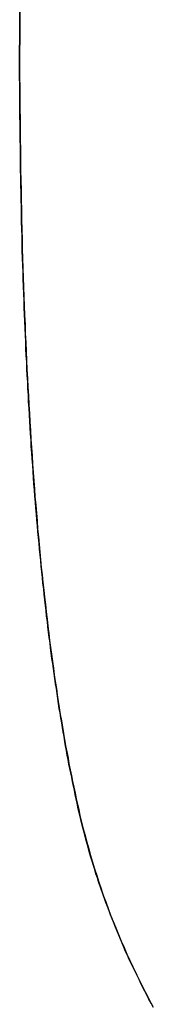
# Model space of a CAD drawing. Extents: x -4.2 to 4.1, y -6.8 to 5.8.
# Tile 49 of 214: x -2.93608 to -2.93058, y -4.1057 to -4.06527. Entities that reach past the tile are written whole.
import ezdxf

# ---------------------------------------------------------------- set-up
doc = ezdxf.new("R2010")
doc.units = 0
doc.layers.get('0').update_dxf_attribs({"linetype": 'CONTINUOUS'})

# ---------------------------------------------------------------- blocks, each defined once
blk = doc.blocks.new('*U1')
for p, q in [((-2.936078, -4.066315, 4.435), (-2.936078, -3.999623, 4.435)), ((-2.936078, -3.999623, 4.4349), (-2.936078, -4.066315, 4.4349)), ((-2.936078, -4.066315, 4.435), (-2.936078, -4.066315, 4.4349)), ((-2.933601, -4.097946, 4.435), (-2.933601, -4.097946, 4.4349)), ((-2.933601, -4.097946, 4.435), (-2.933601, -4.097946, 4.4349))]:
    blk.add_line(p, q)
at = {"extrusion": (1, 0, 0)}
for p, q in [((-2.936078, -4.066315, 4.435), (-2.936078, -3.999623, 4.435)), ((-2.936078, -3.999623, 4.4349), (-2.936078, -4.066315, 4.4349)), ((-2.936078, -4.066315, 4.435), (-2.936078, -4.066315, 4.4349))]:
    blk.add_line(p, q, dxfattribs=at)
for points in [[(-2.9336, -4.09795, 4.435), (-2.93364, -4.09778, 4.435), (-2.93368, -4.09761, 4.435), (-2.93372, -4.09744, 4.435), (-2.93375, -4.09726, 4.435), (-2.93379, -4.09709, 4.435), (-2.93383, -4.09691, 4.435), (-2.93387, -4.09674, 4.435), (-2.9339, -4.09656, 4.435), (-2.93394, -4.09638, 4.435), (-2.93398, -4.0962, 4.435), (-2.93401, -4.09602, 4.435), (-2.93405, -4.09584, 4.435), (-2.93408, -4.09565, 4.435), (-2.93412, -4.09547, 4.435), (-2.93415, -4.09528, 4.435), (-2.93419, -4.09509, 4.435), (-2.93422, -4.09491, 4.435), (-2.93425, -4.09471, 4.435), (-2.93429, -4.09452, 4.435), (-2.93432, -4.09433, 4.435), (-2.93435, -4.09414, 4.435), (-2.93438, -4.09394, 4.435), (-2.93442, -4.09374, 4.435), (-2.93445, -4.09355, 4.435), (-2.93448, -4.09335, 4.435), (-2.93451, -4.09315, 4.435), (-2.93454, -4.09294, 4.435), (-2.93457, -4.09274, 4.435), (-2.9346, -4.09254, 4.435), (-2.93463, -4.09233, 4.435), (-2.93466, -4.09212, 4.435), (-2.93469, -4.09192, 4.435), (-2.93472, -4.09171, 4.435), (-2.93475, -4.0915, 4.435), (-2.93478, -4.09128, 4.435), (-2.93481, -4.09107, 4.435), (-2.93483, -4.09086, 4.435), (-2.93486, -4.09064, 4.435), (-2.93489, -4.09042, 4.435), (-2.93492, -4.0902, 4.435), (-2.93494, -4.08998, 4.435), (-2.93497, -4.08976, 4.435), (-2.93499, -4.08954, 4.435), (-2.93502, -4.08932, 4.435), (-2.93505, -4.08909, 4.435), (-2.93507, -4.08887, 4.435), (-2.93509, -4.08864, 4.435), (-2.93512, -4.08841, 4.435), (-2.93514, -4.08818, 4.435), (-2.93517, -4.08795, 4.435), (-2.93519, -4.08772, 4.435), (-2.93521, -4.08748, 4.435), (-2.93524, -4.08725, 4.435), (-2.93526, -4.08701, 4.435), (-2.93528, -4.08677, 4.435), (-2.9353, -4.08654, 4.435), (-2.93533, -4.08629, 4.435), (-2.93535, -4.08605, 4.435), (-2.93537, -4.08581, 4.435), (-2.93539, -4.08557, 4.435), (-2.93541, -4.08532, 4.435), (-2.93543, -4.08508, 4.435), (-2.93545, -4.08483, 4.435), (-2.93547, -4.08458, 4.435), (-2.93549, -4.08433, 4.435), (-2.93551, -4.08408, 4.435), (-2.93553, -4.08382, 4.435), (-2.93554, -4.08357, 4.435), (-2.93556, -4.08331, 4.435), (-2.93558, -4.08306, 4.435), (-2.9356, -4.0828, 4.435), (-2.93561, -4.08254, 4.435), (-2.93563, -4.08228, 4.435), (-2.93565, -4.08202, 4.435), (-2.93566, -4.08175, 4.435), (-2.93568, -4.08149, 4.435), (-2.93569, -4.08122, 4.435), (-2.93571, -4.08096, 4.435), (-2.93572, -4.08069, 4.435), (-2.93574, -4.08042, 4.435), (-2.93575, -4.08015, 4.435), (-2.93577, -4.07988, 4.435), (-2.93578, -4.0796, 4.435), (-2.93579, -4.07933, 4.435), (-2.93581, -4.07905, 4.435), (-2.93582, -4.07878, 4.435), (-2.93583, -4.0785, 4.435), (-2.93584, -4.07822, 4.435), (-2.93586, -4.07794, 4.435), (-2.93587, -4.07765, 4.435), (-2.93588, -4.07737, 4.435), (-2.93589, -4.07709, 4.435), (-2.9359, -4.0768, 4.435), (-2.93591, -4.07651, 4.435), (-2.93592, -4.07622, 4.435), (-2.93593, -4.07593, 4.435), (-2.93594, -4.07564, 4.435), (-2.93595, -4.07535, 4.435), (-2.93596, -4.07506, 4.435), (-2.93597, -4.07476, 4.435), (-2.93597, -4.07447, 4.435), (-2.93598, -4.07417, 4.435), (-2.93599, -4.07387, 4.435), (-2.936, -4.07357, 4.435), (-2.936, -4.07327, 4.435), (-2.93601, -4.07297, 4.435), (-2.93602, -4.07266, 4.435), (-2.93602, -4.07236, 4.435), (-2.93603, -4.07205, 4.435), (-2.93603, -4.07174, 4.435), (-2.93604, -4.07143, 4.435), (-2.93604, -4.07112, 4.435), (-2.93605, -4.07081, 4.435), (-2.93605, -4.0705, 4.435), (-2.93606, -4.07018, 4.435), (-2.93606, -4.06987, 4.435), (-2.93606, -4.06955, 4.435), (-2.93607, -4.06923, 4.435), (-2.93607, -4.06891, 4.435), (-2.93607, -4.06859, 4.435), (-2.93607, -4.06827, 4.435), (-2.93607, -4.06795, 4.435), (-2.93608, -4.06763, 4.435), (-2.93608, -4.0673, 4.435), (-2.93608, -4.06697, 4.435), (-2.93608, -4.06664, 4.435), (-2.93608, -4.06632, 4.435)], [(-2.9336, -4.09795, 4.435), (-2.93364, -4.09778, 4.435), (-2.93368, -4.09761, 4.435), (-2.93372, -4.09744, 4.435), (-2.93375, -4.09726, 4.435), (-2.93379, -4.09709, 4.435), (-2.93383, -4.09691, 4.435), (-2.93387, -4.09674, 4.435), (-2.9339, -4.09656, 4.435), (-2.93394, -4.09638, 4.435), (-2.93398, -4.0962, 4.435), (-2.93401, -4.09602, 4.435), (-2.93405, -4.09584, 4.435), (-2.93408, -4.09565, 4.435), (-2.93412, -4.09547, 4.435), (-2.93415, -4.09528, 4.435), (-2.93419, -4.09509, 4.435), (-2.93422, -4.09491, 4.435), (-2.93425, -4.09471, 4.435), (-2.93429, -4.09452, 4.435), (-2.93432, -4.09433, 4.435), (-2.93435, -4.09414, 4.435), (-2.93438, -4.09394, 4.435), (-2.93442, -4.09374, 4.435), (-2.93445, -4.09355, 4.435), (-2.93448, -4.09335, 4.435), (-2.93451, -4.09315, 4.435), (-2.93454, -4.09294, 4.435), (-2.93457, -4.09274, 4.435), (-2.9346, -4.09254, 4.435), (-2.93463, -4.09233, 4.435), (-2.93466, -4.09212, 4.435), (-2.93469, -4.09192, 4.435), (-2.93472, -4.09171, 4.435), (-2.93475, -4.0915, 4.435), (-2.93478, -4.09128, 4.435), (-2.93481, -4.09107, 4.435), (-2.93483, -4.09086, 4.435), (-2.93486, -4.09064, 4.435), (-2.93489, -4.09042, 4.435), (-2.93492, -4.0902, 4.435), (-2.93494, -4.08998, 4.435), (-2.93497, -4.08976, 4.435), (-2.93499, -4.08954, 4.435), (-2.93502, -4.08932, 4.435), (-2.93505, -4.08909, 4.435), (-2.93507, -4.08887, 4.435), (-2.93509, -4.08864, 4.435), (-2.93512, -4.08841, 4.435), (-2.93514, -4.08818, 4.435), (-2.93517, -4.08795, 4.435), (-2.93519, -4.08772, 4.435), (-2.93521, -4.08748, 4.435), (-2.93524, -4.08725, 4.435), (-2.93526, -4.08701, 4.435), (-2.93528, -4.08677, 4.435), (-2.9353, -4.08654, 4.435), (-2.93533, -4.08629, 4.435), (-2.93535, -4.08605, 4.435), (-2.93537, -4.08581, 4.435), (-2.93539, -4.08557, 4.435), (-2.93541, -4.08532, 4.435), (-2.93543, -4.08508, 4.435), (-2.93545, -4.08483, 4.435), (-2.93547, -4.08458, 4.435), (-2.93549, -4.08433, 4.435), (-2.93551, -4.08408, 4.435), (-2.93553, -4.08382, 4.435), (-2.93554, -4.08357, 4.435), (-2.93556, -4.08331, 4.435), (-2.93558, -4.08306, 4.435), (-2.9356, -4.0828, 4.435), (-2.93561, -4.08254, 4.435), (-2.93563, -4.08228, 4.435), (-2.93565, -4.08202, 4.435), (-2.93566, -4.08175, 4.435), (-2.93568, -4.08149, 4.435), (-2.93569, -4.08122, 4.435), (-2.93571, -4.08096, 4.435), (-2.93572, -4.08069, 4.435), (-2.93574, -4.08042, 4.435), (-2.93575, -4.08015, 4.435), (-2.93577, -4.07988, 4.435), (-2.93578, -4.0796, 4.435), (-2.93579, -4.07933, 4.435), (-2.93581, -4.07905, 4.435), (-2.93582, -4.07878, 4.435), (-2.93583, -4.0785, 4.435), (-2.93584, -4.07822, 4.435), (-2.93586, -4.07794, 4.435), (-2.93587, -4.07765, 4.435), (-2.93588, -4.07737, 4.435), (-2.93589, -4.07709, 4.435), (-2.9359, -4.0768, 4.435), (-2.93591, -4.07651, 4.435), (-2.93592, -4.07622, 4.435), (-2.93593, -4.07593, 4.435), (-2.93594, -4.07564, 4.435), (-2.93595, -4.07535, 4.435), (-2.93596, -4.07506, 4.435), (-2.93597, -4.07476, 4.435), (-2.93597, -4.07447, 4.435), (-2.93598, -4.07417, 4.435), (-2.93599, -4.07387, 4.435), (-2.936, -4.07357, 4.435), (-2.936, -4.07327, 4.435), (-2.93601, -4.07297, 4.435), (-2.93602, -4.07266, 4.435), (-2.93602, -4.07236, 4.435), (-2.93603, -4.07205, 4.435), (-2.93603, -4.07174, 4.435), (-2.93604, -4.07143, 4.435), (-2.93604, -4.07112, 4.435), (-2.93605, -4.07081, 4.435), (-2.93605, -4.0705, 4.435), (-2.93606, -4.07018, 4.435), (-2.93606, -4.06987, 4.435), (-2.93606, -4.06955, 4.435), (-2.93607, -4.06923, 4.435), (-2.93607, -4.06891, 4.435), (-2.93607, -4.06859, 4.435), (-2.93607, -4.06827, 4.435), (-2.93607, -4.06795, 4.435), (-2.93608, -4.06763, 4.435), (-2.93608, -4.0673, 4.435), (-2.93608, -4.06697, 4.435), (-2.93608, -4.06664, 4.435), (-2.93608, -4.06632, 4.435)], [(-2.93608, -4.06632, 4.4349), (-2.93608, -4.06676, 4.4349), (-2.93608, -4.06719, 4.4349), (-2.93608, -4.06763, 4.4349), (-2.93607, -4.06806, 4.4349), (-2.93607, -4.06849, 4.4349), (-2.93607, -4.06892, 4.4349), (-2.93606, -4.06935, 4.4349), (-2.93606, -4.06977, 4.4349), (-2.93606, -4.07019, 4.4349), (-2.93605, -4.07061, 4.4349), (-2.93604, -4.07103, 4.4349), (-2.93604, -4.07145, 4.4349), (-2.93603, -4.07186, 4.4349), (-2.93602, -4.07227, 4.4349), (-2.93602, -4.07268, 4.4349), (-2.93601, -4.07308, 4.4349), (-2.936, -4.07349, 4.4349), (-2.93599, -4.07389, 4.4349), (-2.93598, -4.07429, 4.4349), (-2.93597, -4.07468, 4.4349), (-2.93596, -4.07508, 4.4349), (-2.93595, -4.07547, 4.4349), (-2.93593, -4.07586, 4.4349), (-2.93592, -4.07625, 4.4349), (-2.93591, -4.07663, 4.4349), (-2.93589, -4.07702, 4.4349), (-2.93588, -4.0774, 4.4349), (-2.93586, -4.07778, 4.4349), (-2.93585, -4.07815, 4.4349), (-2.93583, -4.07853, 4.4349), (-2.93581, -4.0789, 4.4349), (-2.9358, -4.07927, 4.4349), (-2.93578, -4.07964, 4.4349), (-2.93576, -4.08, 4.4349), (-2.93574, -4.08036, 4.4349), (-2.93572, -4.08072, 4.4349), (-2.9357, -4.08108, 4.4349), (-2.93568, -4.08144, 4.4349), (-2.93566, -4.08179, 4.4349), (-2.93564, -4.08214, 4.4349), (-2.93562, -4.08249, 4.4349), (-2.93559, -4.08284, 4.4349), (-2.93557, -4.08318, 4.4349), (-2.93555, -4.08352, 4.4349), (-2.93552, -4.08386, 4.4349), (-2.9355, -4.0842, 4.4349), (-2.93547, -4.08454, 4.4349), (-2.93545, -4.08487, 4.4349), (-2.93542, -4.0852, 4.4349), (-2.93539, -4.08553, 4.4349), (-2.93536, -4.08585, 4.4349), (-2.93534, -4.08618, 4.4349), (-2.93531, -4.0865, 4.4349), (-2.93528, -4.08682, 4.4349), (-2.93525, -4.08714, 4.4349), (-2.93522, -4.08745, 4.4349), (-2.93519, -4.08776, 4.4349), (-2.93515, -4.08807, 4.4349), (-2.93512, -4.08838, 4.4349), (-2.93509, -4.08869, 4.4349), (-2.93506, -4.08899, 4.4349), (-2.93502, -4.08929, 4.4349), (-2.93499, -4.08959, 4.4349), (-2.93495, -4.08989, 4.4349), (-2.93492, -4.09018, 4.4349), (-2.93488, -4.09047, 4.4349), (-2.93485, -4.09076, 4.4349), (-2.93481, -4.09105, 4.4349), (-2.93477, -4.09133, 4.4349), (-2.93473, -4.09162, 4.4349), (-2.93469, -4.0919, 4.4349), (-2.93466, -4.09218, 4.4349), (-2.93462, -4.09245, 4.4349), (-2.93457, -4.09273, 4.4349), (-2.93453, -4.093, 4.4349), (-2.93449, -4.09327, 4.4349), (-2.93445, -4.09353, 4.4349), (-2.93441, -4.0938, 4.4349), (-2.93436, -4.09406, 4.4349), (-2.93432, -4.09432, 4.4349), (-2.93428, -4.09458, 4.4349), (-2.93423, -4.09483, 4.4349), (-2.93419, -4.09509, 4.4349), (-2.93414, -4.09534, 4.4349), (-2.93409, -4.09559, 4.4349), (-2.93405, -4.09583, 4.4349), (-2.934, -4.09608, 4.4349), (-2.93395, -4.09632, 4.4349), (-2.9339, -4.09656, 4.4349), (-2.93385, -4.09679, 4.4349), (-2.9338, -4.09703, 4.4349), (-2.93375, -4.09726, 4.4349), (-2.9337, -4.09749, 4.4349), (-2.93365, -4.09772, 4.4349), (-2.9336, -4.09795, 4.4349)], [(-2.93608, -4.06632, 4.4349), (-2.93608, -4.06676, 4.4349), (-2.93608, -4.06719, 4.4349), (-2.93608, -4.06763, 4.4349), (-2.93607, -4.06806, 4.4349), (-2.93607, -4.06849, 4.4349), (-2.93607, -4.06892, 4.4349), (-2.93606, -4.06935, 4.4349), (-2.93606, -4.06977, 4.4349), (-2.93606, -4.07019, 4.4349), (-2.93605, -4.07061, 4.4349), (-2.93604, -4.07103, 4.4349), (-2.93604, -4.07145, 4.4349), (-2.93603, -4.07186, 4.4349), (-2.93602, -4.07227, 4.4349), (-2.93602, -4.07268, 4.4349), (-2.93601, -4.07308, 4.4349), (-2.936, -4.07349, 4.4349), (-2.93599, -4.07389, 4.4349), (-2.93598, -4.07429, 4.4349), (-2.93597, -4.07468, 4.4349), (-2.93596, -4.07508, 4.4349), (-2.93595, -4.07547, 4.4349), (-2.93593, -4.07586, 4.4349), (-2.93592, -4.07625, 4.4349), (-2.93591, -4.07663, 4.4349), (-2.93589, -4.07702, 4.4349), (-2.93588, -4.0774, 4.4349), (-2.93586, -4.07778, 4.4349), (-2.93585, -4.07815, 4.4349), (-2.93583, -4.07853, 4.4349), (-2.93581, -4.0789, 4.4349), (-2.9358, -4.07927, 4.4349), (-2.93578, -4.07964, 4.4349), (-2.93576, -4.08, 4.4349), (-2.93574, -4.08036, 4.4349), (-2.93572, -4.08072, 4.4349), (-2.9357, -4.08108, 4.4349), (-2.93568, -4.08144, 4.4349), (-2.93566, -4.08179, 4.4349), (-2.93564, -4.08214, 4.4349), (-2.93562, -4.08249, 4.4349), (-2.93559, -4.08284, 4.4349), (-2.93557, -4.08318, 4.4349), (-2.93555, -4.08352, 4.4349), (-2.93552, -4.08386, 4.4349), (-2.9355, -4.0842, 4.4349), (-2.93547, -4.08454, 4.4349), (-2.93545, -4.08487, 4.4349), (-2.93542, -4.0852, 4.4349), (-2.93539, -4.08553, 4.4349), (-2.93536, -4.08585, 4.4349), (-2.93534, -4.08618, 4.4349), (-2.93531, -4.0865, 4.4349), (-2.93528, -4.08682, 4.4349), (-2.93525, -4.08714, 4.4349), (-2.93522, -4.08745, 4.4349), (-2.93519, -4.08776, 4.4349), (-2.93515, -4.08807, 4.4349), (-2.93512, -4.08838, 4.4349), (-2.93509, -4.08869, 4.4349), (-2.93506, -4.08899, 4.4349), (-2.93502, -4.08929, 4.4349), (-2.93499, -4.08959, 4.4349), (-2.93495, -4.08989, 4.4349), (-2.93492, -4.09018, 4.4349), (-2.93488, -4.09047, 4.4349), (-2.93485, -4.09076, 4.4349), (-2.93481, -4.09105, 4.4349), (-2.93477, -4.09133, 4.4349), (-2.93473, -4.09162, 4.4349), (-2.93469, -4.0919, 4.4349), (-2.93466, -4.09218, 4.4349), (-2.93462, -4.09245, 4.4349), (-2.93457, -4.09273, 4.4349), (-2.93453, -4.093, 4.4349), (-2.93449, -4.09327, 4.4349), (-2.93445, -4.09353, 4.4349), (-2.93441, -4.0938, 4.4349), (-2.93436, -4.09406, 4.4349), (-2.93432, -4.09432, 4.4349), (-2.93428, -4.09458, 4.4349), (-2.93423, -4.09483, 4.4349), (-2.93419, -4.09509, 4.4349), (-2.93414, -4.09534, 4.4349), (-2.93409, -4.09559, 4.4349), (-2.93405, -4.09583, 4.4349), (-2.934, -4.09608, 4.4349), (-2.93395, -4.09632, 4.4349), (-2.9339, -4.09656, 4.4349), (-2.93385, -4.09679, 4.4349), (-2.9338, -4.09703, 4.4349), (-2.93375, -4.09726, 4.4349), (-2.9337, -4.09749, 4.4349), (-2.93365, -4.09772, 4.4349), (-2.9336, -4.09795, 4.4349)], [(-2.93058, -4.10583, 4.435), (-2.93067, -4.10566, 4.435), (-2.93076, -4.1055, 4.435), (-2.93084, -4.10534, 4.435), (-2.93093, -4.10517, 4.435), (-2.93101, -4.10501, 4.435), (-2.93109, -4.10485, 4.435), (-2.93117, -4.10468, 4.435), (-2.93125, -4.10452, 4.435), (-2.93133, -4.10435, 4.435), (-2.93141, -4.10419, 4.435), (-2.93149, -4.10402, 4.435), (-2.93157, -4.10386, 4.435), (-2.93164, -4.10369, 4.435), (-2.93172, -4.10353, 4.435), (-2.93179, -4.10336, 4.435), (-2.93186, -4.1032, 4.435), (-2.93193, -4.10303, 4.435), (-2.932, -4.10286, 4.435), (-2.93207, -4.1027, 4.435), (-2.93214, -4.10253, 4.435), (-2.93221, -4.10236, 4.435), (-2.93227, -4.1022, 4.435), (-2.93234, -4.10203, 4.435), (-2.9324, -4.10186, 4.435), (-2.93247, -4.10169, 4.435), (-2.93253, -4.10152, 4.435), (-2.93259, -4.10136, 4.435), (-2.93265, -4.10119, 4.435), (-2.93271, -4.10102, 4.435), (-2.93277, -4.10085, 4.435), (-2.93283, -4.10068, 4.435), (-2.93288, -4.10051, 4.435), (-2.93294, -4.10034, 4.435), (-2.93299, -4.10017, 4.435), (-2.93304, -4.1, 4.435), (-2.9331, -4.09983, 4.435), (-2.93315, -4.09966, 4.435), (-2.9332, -4.09949, 4.435), (-2.93325, -4.09932, 4.435), (-2.93329, -4.09915, 4.435), (-2.93334, -4.09898, 4.435), (-2.93339, -4.09881, 4.435), (-2.93343, -4.09863, 4.435), (-2.93348, -4.09846, 4.435), (-2.93352, -4.09829, 4.435), (-2.93356, -4.09812, 4.435), (-2.9336, -4.09795, 4.435)], [(-2.93058, -4.10583, 4.435), (-2.93067, -4.10566, 4.435), (-2.93076, -4.1055, 4.435), (-2.93084, -4.10534, 4.435), (-2.93093, -4.10517, 4.435), (-2.93101, -4.10501, 4.435), (-2.93109, -4.10485, 4.435), (-2.93117, -4.10468, 4.435), (-2.93125, -4.10452, 4.435), (-2.93133, -4.10435, 4.435), (-2.93141, -4.10419, 4.435), (-2.93149, -4.10402, 4.435), (-2.93157, -4.10386, 4.435), (-2.93164, -4.10369, 4.435), (-2.93172, -4.10353, 4.435), (-2.93179, -4.10336, 4.435), (-2.93186, -4.1032, 4.435), (-2.93193, -4.10303, 4.435), (-2.932, -4.10286, 4.435), (-2.93207, -4.1027, 4.435), (-2.93214, -4.10253, 4.435), (-2.93221, -4.10236, 4.435), (-2.93227, -4.1022, 4.435), (-2.93234, -4.10203, 4.435), (-2.9324, -4.10186, 4.435), (-2.93247, -4.10169, 4.435), (-2.93253, -4.10152, 4.435), (-2.93259, -4.10136, 4.435), (-2.93265, -4.10119, 4.435), (-2.93271, -4.10102, 4.435), (-2.93277, -4.10085, 4.435), (-2.93283, -4.10068, 4.435), (-2.93288, -4.10051, 4.435), (-2.93294, -4.10034, 4.435), (-2.93299, -4.10017, 4.435), (-2.93304, -4.1, 4.435), (-2.9331, -4.09983, 4.435), (-2.93315, -4.09966, 4.435), (-2.9332, -4.09949, 4.435), (-2.93325, -4.09932, 4.435), (-2.93329, -4.09915, 4.435), (-2.93334, -4.09898, 4.435), (-2.93339, -4.09881, 4.435), (-2.93343, -4.09863, 4.435), (-2.93348, -4.09846, 4.435), (-2.93352, -4.09829, 4.435), (-2.93356, -4.09812, 4.435), (-2.9336, -4.09795, 4.435)], [(-2.9336, -4.09795, 4.4349), (-2.93353, -4.09822, 4.4349), (-2.93347, -4.0985, 4.4349), (-2.93339, -4.09877, 4.4349), (-2.93332, -4.09905, 4.4349), (-2.93324, -4.09932, 4.4349), (-2.93317, -4.0996, 4.4349), (-2.93308, -4.09987, 4.4349), (-2.933, -4.10014, 4.4349), (-2.93291, -4.10042, 4.4349), (-2.93282, -4.10069, 4.4349), (-2.93273, -4.10096, 4.4349), (-2.93264, -4.10123, 4.4349), (-2.93254, -4.1015, 4.4349), (-2.93244, -4.10177, 4.4349), (-2.93234, -4.10204, 4.4349), (-2.93223, -4.10231, 4.4349), (-2.93212, -4.10257, 4.4349), (-2.93201, -4.10284, 4.4349), (-2.9319, -4.10311, 4.4349), (-2.93178, -4.10337, 4.4349), (-2.93167, -4.10364, 4.4349), (-2.93155, -4.10391, 4.4349), (-2.93142, -4.10417, 4.4349), (-2.9313, -4.10443, 4.4349), (-2.93117, -4.1047, 4.4349), (-2.93104, -4.10496, 4.4349), (-2.9309, -4.10522, 4.4349), (-2.93077, -4.10548, 4.4349), (-2.93063, -4.10575, 4.4349)], [(-2.9336, -4.09795, 4.4349), (-2.93353, -4.09822, 4.4349), (-2.93347, -4.0985, 4.4349), (-2.93339, -4.09877, 4.4349), (-2.93332, -4.09905, 4.4349), (-2.93324, -4.09932, 4.4349), (-2.93317, -4.0996, 4.4349), (-2.93308, -4.09987, 4.4349), (-2.933, -4.10014, 4.4349), (-2.93291, -4.10042, 4.4349), (-2.93282, -4.10069, 4.4349), (-2.93273, -4.10096, 4.4349), (-2.93264, -4.10123, 4.4349), (-2.93254, -4.1015, 4.4349), (-2.93244, -4.10177, 4.4349), (-2.93234, -4.10204, 4.4349), (-2.93223, -4.10231, 4.4349), (-2.93212, -4.10257, 4.4349), (-2.93201, -4.10284, 4.4349), (-2.9319, -4.10311, 4.4349), (-2.93178, -4.10337, 4.4349), (-2.93167, -4.10364, 4.4349), (-2.93155, -4.10391, 4.4349), (-2.93142, -4.10417, 4.4349), (-2.9313, -4.10443, 4.4349), (-2.93117, -4.1047, 4.4349), (-2.93104, -4.10496, 4.4349), (-2.9309, -4.10522, 4.4349), (-2.93077, -4.10548, 4.4349), (-2.93063, -4.10575, 4.4349)]]:
    blk.add_polyline3d(points)

msp = doc.modelspace()

# ---------------------------------------------------------------- block references
msp.add_blockref('*U1', (0, 0))

doc.saveas('drawing.dxf')
